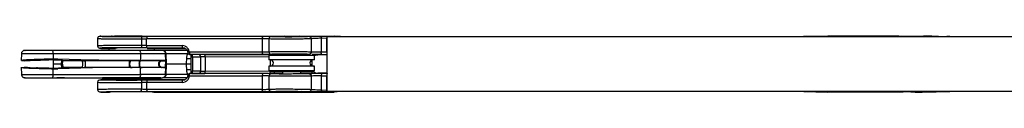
# Model space of a CAD drawing. Header units: millimetres. Extents: x 1012 to 2213, y 714 to 2692.
# Tile 2 of 8: x 1619 to 1835, y 823 to 835. Entities that reach past the tile are written whole.
import ezdxf

# ---------------------------------------------------------------- set-up
doc = ezdxf.new("R2010")
doc.units = ezdxf.units.MM
doc.header["$LTSCALE"] = 20

msp = doc.modelspace()

# ---------------------------------------------------------------- linework, layer by layer
at = {"color": 7, "linetype": 'Continuous', "lineweight": 25}
for p, q in [((1636.32, 834.88), (1636.32, 833.17)), ((1637.06, 835.37), (1639.52, 835.37)), ((1640.05, 835.4), (1640.05, 835.32)), ((1640.05, 835.4), (1646.14, 835.4)), ((1646.02, 834.77), (1646.02, 833.28)), ((1647.12, 833.27), (1647.12, 834.78)), ((1672.49, 834.78), (1647.12, 834.78)), ((1672.62, 835.28), (1647.25, 835.28)), ((1647.58, 835.35), (1647.58, 835.4)), ((1648.12, 835.37), (1677.36, 835.37)), ((1672.49, 834.78), (1672.49, 831.82)), ((1673.97, 834.75), (1673.97, 831.85)), ((1677.36, 835.37), (1677.13, 835.24)), ((1677.36, 835.37), (1680.58, 835.37)), ((1680.78, 835.26), (1680.58, 835.37)), ((1680.58, 835.37), (1688.25, 835.37)), ((1683.23, 834.78), (1683.23, 831.85)), ((1685.45, 834.91), (1686.64, 834.97)), ((1685.45, 834.91), (1685.45, 831.82)), ((1686.72, 835.27), (1685.54, 835.28)), ((1686.64, 831.82), (1686.64, 834.97)), ((2058.52, 835.22), (1686.65, 835.22)), ((1686.65, 835.22), (1686.65, 823.22)), ((1688.25, 835.37), (1686.72, 835.27)), ((1688.25, 835.37), (1688.25, 835.22)), ((1689.68, 835.27), (1688.25, 835.37)), ((1796.63, 835.37), (1791.37, 835.27)), ((1801.99, 835.27), (1796.63, 835.37)), ((1812.2, 835.37), (1796.63, 835.37)), ((1796.63, 835.37), (1796.63, 835.22)), ((1817.48, 835.28), (1817.13, 835.28)), ((1817.98, 835.27), (1817.48, 835.28)), ((1817.63, 835.3), (1817.63, 835.37)), ((1817.98, 835.27), (1818.29, 835.27)), ((1820.79, 835.27), (1822.75, 835.27)), ((1823.41, 835.27), (1822.75, 835.27)), ((1645.61, 832.22), (1626.42, 832.22)), ((1637.06, 832.67), (1640.26, 832.67)), ((1640.67, 832.69), (1638.8, 832.62)), ((1638.8, 832.62), (1638.82, 832.22)), ((1647.12, 833.27), (1654.95, 833.27)), ((1647.25, 832.77), (1655.08, 832.77)), ((1647.25, 832.67), (1655.51, 832.67)), ((1648.83, 832.62), (1647.37, 832.67)), ((1648.82, 832.22), (1648.83, 832.62)), ((1655.98, 832.22), (1650.71, 832.22)), ((1655.48, 832.69), (1655.08, 832.77)), ((1619.64, 831.49), (1619.62, 830.01)), ((1626.62, 831.49), (1619.64, 831.49)), ((1621.55, 829.97), (1622.96, 830.06)), ((1622.96, 830.06), (1626.21, 830.29)), ((1622.96, 830.06), (1623.2, 830.08)), ((1625.64, 830.14), (1627.64, 830.28)), ((1626.63, 830.29), (1626.21, 830.29)), ((1626.61, 830.12), (1626.59, 829.22)), ((1626.62, 831.49), (1626.63, 830.29)), ((1645.81, 831.49), (1626.62, 831.49)), ((1626.68, 829.22), (1626.7, 830.12)), ((1635.19, 830.07), (1627.64, 830.28)), ((1628.4, 830.02), (1628.39, 829.22)), ((1632.87, 829.96), (1628.73, 829.96)), ((1632.87, 829.96), (1633.55, 829.96)), ((1635.19, 830.07), (1633.55, 829.96)), ((1643.45, 829.95), (1643.61, 829.95)), ((1643.96, 829.97), (1643.61, 829.95)), ((1645.63, 829.95), (1643.61, 829.95)), ((1645.81, 829.97), (1643.96, 829.97)), ((1645.63, 829.95), (1645.8, 829.95)), ((1646.14, 829.97), (1645.8, 829.95)), ((1645.81, 831.49), (1645.81, 829.97)), ((1651.28, 831.49), (1645.81, 831.49)), ((1650.39, 829.96), (1649.78, 829.95)), ((1650.39, 829.96), (1650.15, 829.9)), ((1650.85, 829.99), (1650.39, 829.96)), ((1650.39, 829.96), (1650.44, 829.96)), ((1650.44, 829.96), (1650.56, 829.96)), ((1651.3, 829.95), (1651.28, 831.49)), ((1651.45, 829.22), (1651.41, 831.49)), ((1656.17, 831.49), (1651.41, 831.49)), ((1655.89, 829.22), (1655.94, 830.65)), ((1656.8, 830.4), (1655.93, 830.4)), ((1656.25, 831.49), (1656.16, 831.49)), ((1672.49, 831.82), (1656.49, 831.82)), ((1656.58, 831.32), (1657.04, 831.29)), ((1656.58, 831.32), (1656.62, 831.32)), ((1656.62, 831.32), (1657.07, 831.29)), ((1672.62, 831.32), (1656.62, 831.32)), ((1656.8, 830.79), (1656.8, 827.66)), ((1657.04, 831.29), (1657.07, 831.29)), ((1658.84, 831.29), (1657.07, 831.29)), ((1657.17, 830.79), (1658.96, 830.79)), ((1657.17, 830.79), (1657.17, 827.66)), ((1659.92, 831.28), (1658.84, 831.29)), ((1659.95, 830.78), (1658.96, 830.79)), ((1658.96, 830.79), (1658.96, 827.66)), ((1674.08, 831.23), (1659.92, 831.28)), ((1659.95, 830.78), (1659.95, 827.66)), ((1673.97, 830.74), (1659.95, 830.78)), ((1674.24, 831.4), (1673.97, 831.12)), ((1673.97, 831.12), (1673.97, 830.17)), ((1683.97, 831.12), (1673.97, 831.12)), ((1683.97, 830.17), (1673.97, 830.17)), ((1674.22, 830.17), (1674.22, 828.77)), ((1674.27, 831.42), (1681.47, 831.42)), ((1683.42, 828.82), (1683.42, 830.03)), ((1684.09, 831.33), (1683.47, 831.34)), ((1683.97, 831.12), (1683.79, 831.31)), ((1683.87, 831.22), (1684.7, 831.22)), ((1683.97, 830.17), (1683.97, 831.12)), ((1686.65, 831.22), (1684.7, 831.22)), ((1686.64, 831.82), (1685.45, 831.82)), ((1685.58, 831.32), (1686.65, 831.32)), ((1619.62, 828.51), (1619.64, 826.96)), ((1619.74, 828.47), (1620.24, 828.5)), ((1621.55, 828.48), (1622.96, 828.39)), ((1626.21, 828.16), (1622.96, 828.39)), ((1623.2, 828.37), (1622.96, 828.39)), ((1625.64, 828.31), (1627.64, 828.17)), ((1626.21, 828.16), (1626.63, 828.16)), ((1626.59, 829.22), (1626.61, 828.33)), ((1626.68, 829.22), (1626.59, 829.22)), ((1626.62, 826.96), (1626.63, 828.16)), ((1626.63, 828.16), (1627.64, 828.17)), ((1628.39, 829.22), (1626.68, 829.22)), ((1626.7, 828.33), (1626.68, 829.22)), ((1635.19, 828.37), (1627.64, 828.17)), ((1628.39, 829.22), (1628.66, 829.22)), ((1628.39, 829.22), (1628.4, 828.42)), ((1632.87, 828.49), (1628.73, 828.49)), ((1632.87, 828.49), (1633.55, 828.49)), ((1633.55, 828.49), (1635.19, 828.37)), ((1643.96, 828.47), (1635.19, 828.37)), ((1643.61, 828.5), (1643.45, 828.5)), ((1643.61, 828.5), (1643.96, 828.47)), ((1645.63, 828.5), (1643.61, 828.5)), ((1645.81, 828.47), (1643.96, 828.47)), ((1645.8, 828.5), (1645.63, 828.5)), ((1645.8, 828.5), (1646.14, 828.47)), ((1645.81, 826.96), (1645.81, 828.47)), ((1646.14, 828.47), (1645.81, 828.47)), ((1650.85, 828.45), (1650.39, 828.49)), ((1650.39, 828.49), (1650.56, 828.49)), ((1650.85, 828.45), (1651.3, 828.5)), ((1651.27, 829.22), (1651.45, 829.22)), ((1651.28, 826.96), (1651.3, 828.5)), ((1651.41, 826.96), (1651.45, 829.22)), ((1655.89, 829.22), (1651.45, 829.22)), ((1655.94, 827.79), (1655.89, 829.22)), ((1656.8, 829.22), (1655.89, 829.22)), ((1655.93, 828.05), (1656.8, 828.05)), ((1658.96, 827.66), (1657.17, 827.66)), ((1658.96, 827.66), (1659.95, 827.66)), ((1659.95, 827.66), (1674.08, 827.71)), ((1673.97, 828.77), (1673.97, 827.82)), ((1683.97, 828.77), (1673.97, 828.77)), ((1673.97, 827.82), (1674.27, 827.52)), ((1673.97, 827.82), (1683.97, 827.82)), ((1683.67, 827.52), (1683.97, 827.82)), ((1683.97, 827.82), (1683.97, 828.77)), ((1619.64, 826.96), (1626.62, 826.96)), ((1626.42, 826.22), (1645.61, 826.22)), ((1626.62, 826.96), (1645.81, 826.96)), ((1629.09, 826.22), (1627.4, 826.22)), ((1640.32, 825.77), (1637.06, 825.77)), ((1637.42, 826.22), (1637.41, 825.97)), ((1637.41, 825.97), (1640.21, 825.87)), ((1645.26, 825.97), (1637.41, 825.97)), ((1645.26, 826.22), (1637.42, 826.22)), ((1644.63, 825.87), (1640.21, 825.87)), ((1640.32, 825.87), (1640.32, 825.75)), ((1647.43, 825.87), (1644.63, 825.87)), ((1650.22, 826.22), (1645.26, 826.22)), ((1650.23, 825.97), (1645.26, 825.97)), ((1651.28, 826.96), (1645.81, 826.96)), ((1655.51, 825.77), (1647.25, 825.77)), ((1655.08, 825.68), (1647.25, 825.68)), ((1647.32, 825.77), (1647.32, 825.87)), ((1647.43, 825.87), (1650.23, 825.97)), ((1650.23, 825.97), (1650.22, 826.22)), ((1655.98, 826.22), (1650.71, 826.22)), ((1651.21, 826.96), (1651.21, 826.96)), ((1656.17, 826.96), (1651.41, 826.96)), ((1655.08, 825.68), (1655.48, 825.76)), ((1656.18, 826.95), (1656.25, 826.95)), ((1656.49, 826.63), (1672.49, 826.63)), ((1657.04, 827.16), (1656.58, 827.13)), ((1656.62, 827.13), (1656.58, 827.13)), ((1657.07, 827.16), (1656.62, 827.13)), ((1672.62, 827.13), (1656.62, 827.13)), ((1657.07, 827.16), (1658.84, 827.16)), ((1658.84, 827.16), (1659.92, 827.16)), ((1659.92, 827.16), (1674.2, 827.21)), ((1672.49, 826.63), (1672.49, 823.67)), ((1673.97, 826.6), (1673.97, 823.7)), ((1674.2, 827.21), (1675.09, 827.22)), ((1683.67, 827.52), (1674.27, 827.52)), ((1675.09, 827.22), (1676.97, 827.22)), ((1676.97, 827.52), (1676.97, 827.11)), ((1680.97, 827.13), (1680.97, 827.52)), ((1680.97, 827.22), (1683.53, 827.22)), ((1683.23, 826.6), (1683.23, 823.67)), ((1683.42, 827.22), (1684.7, 827.22)), ((1686.65, 827.22), (1684.7, 827.22)), ((1685.45, 826.63), (1685.45, 823.54)), ((1685.45, 826.63), (1686.64, 826.63)), ((1686.65, 827.13), (1685.58, 827.13)), ((1686.64, 823.47), (1686.64, 826.63)), ((1636.32, 825.28), (1636.32, 823.57)), ((1646.02, 825.17), (1646.02, 823.68)), ((1654.95, 825.18), (1647.12, 825.18)), ((1647.12, 825.18), (1647.12, 823.67)), ((1672.49, 823.67), (1647.12, 823.67)), ((1685.45, 823.54), (1686.64, 823.47)), ((1637.06, 823.07), (1638.94, 823.07)), ((1647.07, 823.12), (1639.1, 823.12)), ((1647.25, 823.17), (1672.62, 823.17)), ((1648.69, 823.07), (1688.25, 823.07)), ((1685.54, 823.17), (1686.72, 823.17)), ((2058.53, 823.22), (1686.65, 823.22)), ((1686.72, 823.17), (1688.25, 823.07)), ((1688.25, 823.22), (1688.25, 823.07)), ((1689.68, 823.17), (1688.25, 823.07)), ((1791.37, 823.17), (1796.63, 823.07)), ((1796.63, 823.22), (1796.63, 823.07)), ((1801.99, 823.17), (1796.63, 823.07)), ((1811.97, 823.07), (1796.63, 823.07)), ((1818.71, 823.12), (1814.94, 823.12)), ((1816.49, 823.07), (1815.76, 823.07)), ((1817.13, 823.17), (1817.48, 823.17)), ((1817.48, 823.17), (1817.98, 823.18)), ((1820.79, 823.17), (1822.75, 823.17)), ((1822.75, 823.17), (1823.41, 823.17))]:
    msp.add_line(p, q, dxfattribs=at)
at = {"color": 7, "linetype": 'Continuous', "lineweight": 25, "flags": 128}
msp.add_lwpolyline([(1685.54, 835.28), (1685.52, 835.27), (1685.5, 835.25), (1685.48, 835.21), (1685.47, 835.16), (1685.46, 835.11), (1685.45, 835.05), (1685.45, 834.98), (1685.45, 834.91)], dxfattribs=at)
at = {"color": 7, "linetype": 'Continuous', "lineweight": 25}
for centre, radius, start, end in [((1647.72, 834.89), 0.609, 140.6858, 190.774), ((1673.09, 834.89), 0.609, 140.6858, 190.774), ((1674.47, 834.75), 0.5, 90.3126, 179.9742), ((1625.78, 831.66), 0.855, 348.6462, 41.7151), ((1644.97, 831.66), 0.855, 348.6462, 41.7151), ((1650.69, 831.5), 0.723, 358.8666, 87.8036), ((1656, 831.57), 0.653, 65.369, 89.9248), ((1644.69, 829.22), 1.3, 146.1264, 213.8736), ((1657.09, 831.71), 0.609, 169.2264, 219.3148), ((1658.36, 830.9), 0.609, 349.226, 39.3142), ((1657.8, 830.91), 2.15, 356.5571, 9.9281), ((1674.27, 829.47), 0.7, 270, 90), ((1683.67, 829.47), 0.7, 90, 270), ((1658.36, 827.55), 0.609, 320.6858, 10.774), ((1657.8, 827.53), 2.15, 350.0719, 3.4429), ((1625.78, 826.79), 0.855, 318.2849, 11.3538), ((1644.97, 826.79), 0.855, 318.2849, 11.3538), ((1674.83, 827.49), 0.37, 312.682, 5.6911), ((1645.46, 823.57), 0.565, 315.8929, 10.9022), ((1647.72, 823.56), 0.609, 169.226, 219.3142), ((1682.78, 823.65), 0.446, 275.8199, 3.0293)]:
    msp.add_arc(centre, radius, start, end, dxfattribs=at)
for centre, major_axis, ratio, start_param, end_param in [((1643.84, 835.38), (4.45, 0.02), 0.016862, 2.897135, 6.003816), ((1643.8, 835.38), (4.45, -0.02), 0.016862, 3.420962, 3.71281), ((1678.98, 835.27), (2.2, 0.01), 0.016862, 2.512813, 6.948941), ((1813.79, 835.38), (4.45, -0.07), 0.006536, 4.346031, 6.815112), ((1625.15, 830.11), (5.53, 0.1), 0.030369, 1.378332, 3.621071), ((1625.75, 829.99), (2.99, -0.04), 0.048141, 0.048407, 1.607315), ((1643.82, 829.7), (7.49, 0.07), 0.034697, 1.25436, 1.300561), ((1684.71, 830.02), (1.29, -0.07), 0.927278, 1.626206, 2.231579), ((1686.77, 831.82), (0, 0.5), 0.268935, 1.570796, 2.068807), ((1625.75, 828.45), (2.99, 0.04), 0.048141, 4.67587, 6.234778), ((1684.71, 828.42), (1.29, 0.07), 0.927278, 3.831087, 4.656979), ((1643.82, 825.77), (3.55, 0.02), 0.01686, 2.973483, 6.02131), ((1643.84, 823.07), (5.05, -0.02), 0.016862, 0.27937, 3.38605), ((1643.79, 823.07), (5.05, 0.02), 0.016862, 2.264609, 2.862223), ((1813.78, 823.07), (5.05, 0.08), 0.006536, 0.006328, 1.937154), ((1813.95, 823.07), (5.05, -0.08), 0.006536, 1.204439, 1.587087), ((1813.78, 823.07), (5.05, 0.08), 0.006536, 5.113659, 5.711273)]:
    msp.add_ellipse(centre, major_axis=major_axis, ratio=ratio, start_param=start_param, end_param=end_param, dxfattribs=at)
msp.add_ellipse((1678.98, 823.18), major_axis=(2.19, -0.01), ratio=0.016862, dxfattribs=at)
for points, knots in [([(1636.39, 834.84), (1636.36, 834.84), (1636.25, 834.83), (1636.69, 834.81), (1637.51, 834.78), (1638.67, 834.76), (1640.17, 834.75), (1642.04, 834.75), (1644.06, 834.76), (1645.37, 834.77), (1646.02, 834.77)], [0, 0, 0, 0, 0.039858, 0.192501, 0.323498, 0.432793, 0.574071, 0.715694, 0.857673, 1, 1, 1, 1]), ([(1637.05, 835.37), (1636.84, 835.33), (1636.43, 835.24), (1636.35, 834.97), (1636.32, 834.84)], [0, 0, 0, 0, 0.493305, 1, 1, 1, 1]), ([(1637.06, 835.37), (1636.94, 835.36), (1636.71, 835.34), (1636.99, 835.31), (1637.72, 835.29), (1638.89, 835.27), (1640.41, 835.25), (1642.16, 835.25), (1644.04, 835.26), (1645.26, 835.27), (1645.87, 835.27)], [0, 0, 0, 0, 0.125001, 0.250001, 0.375001, 0.500001, 0.625001, 0.75, 0.875, 1, 1, 1, 1]), ([(1645.87, 835.27), (1646.1, 835.27), (1646.56, 835.28), (1647.02, 835.28), (1647.25, 835.28)], [0, 0, 0, 0, 0.499999, 1, 1, 1, 1]), ([(1645.87, 835.27), (1645.89, 835.26), (1645.92, 835.25), (1645.95, 835.19), (1645.97, 835.12), (1645.99, 835.04), (1646.01, 834.93), (1646.02, 834.83), (1646.02, 834.77)], [0, 0, 0, 0, 0.23966, 0.368491, 0.5, 0.631509, 0.76034, 1, 1, 1, 1]), ([(1646.02, 834.77), (1646.21, 834.77), (1646.57, 834.78), (1646.94, 834.78), (1647.12, 834.78)], [0, 0, 0, 0, 0.50671, 1, 1, 1, 1]), ([(1673.97, 834.75), (1673.94, 834.75), (1673.88, 834.76), (1673.51, 834.77), (1673.04, 834.78), (1672.67, 834.78), (1672.49, 834.78)], [0, 0, 0, 0, 0.280012, 0.54004, 0.780047, 1, 1, 1, 1]), ([(1673.31, 835.27), (1673.3, 835.27), (1673.1, 835.28), (1672.85, 835.28), (1672.62, 835.28)], [0, 0, 0, 0, 0.0891687, 1, 1, 1, 1]), ([(1674.47, 835.25), (1674.43, 835.25), (1674.35, 835.26), (1673.91, 835.27), (1673.5, 835.27), (1673.31, 835.27)], [0, 0, 0, 0, 0.368711, 0.711559, 1, 1, 1, 1]), ([(1683.23, 834.78), (1682.96, 834.76), (1682.4, 834.74), (1681.11, 834.71), (1679.52, 834.69), (1677.84, 834.69), (1676.32, 834.69), (1675.12, 834.7), (1674.21, 834.72), (1674.06, 834.74), (1673.97, 834.75)], [0, 0, 0, 0, 0.105294, 0.22424, 0.356812, 0.488654, 0.614331, 0.736546, 0.858322, 1, 1, 1, 1]), ([(1682.83, 835.25), (1682.53, 835.24), (1681.94, 835.22), (1680.67, 835.21), (1679.25, 835.19), (1677.8, 835.19), (1676.47, 835.19), (1675.4, 835.2), (1674.65, 835.22), (1674.53, 835.24), (1674.47, 835.25)], [0, 0, 0, 0, 0.125205, 0.250235, 0.375205, 0.500164, 0.625122, 0.750081, 0.87504, 1, 1, 1, 1]), ([(1684.16, 835.27), (1683.9, 835.27), (1683.37, 835.26), (1683.01, 835.25), (1682.83, 835.25)], [0, 0, 0, 0, 0.478359, 1, 1, 1, 1]), ([(1682.83, 835.25), (1682.88, 835.24), (1682.95, 835.23), (1683.04, 835.17), (1683.11, 835.11), (1683.16, 835.04), (1683.21, 834.93), (1683.22, 834.84), (1683.23, 834.78)], [0, 0, 0, 0, 0.239519, 0.3684, 0.5, 0.6316, 0.760481, 1, 1, 1, 1]), ([(1685.45, 834.91), (1685.31, 834.9), (1684.99, 834.88), (1684.42, 834.85), (1683.9, 834.83), (1683.48, 834.8), (1683.32, 834.79), (1683.23, 834.78)], [0, 0, 0, 0, 0.162382, 0.383068, 0.661748, 0.823573, 1, 1, 1, 1]), ([(1685.54, 835.28), (1685.33, 835.28), (1684.86, 835.28), (1684.4, 835.27), (1684.16, 835.27)], [0, 0, 0, 0, 0.473807, 1, 1, 1, 1]), ([(1686.65, 835.15), (1686.65, 835.14), (1686.64, 835.11), (1686.64, 835.05), (1686.64, 834.99), (1686.64, 834.97)], [0, 0, 0, 0, 0.145582, 0.674416, 1, 1, 1, 1]), ([(1686.72, 835.27), (1686.71, 835.27), (1686.69, 835.27), (1686.68, 835.24), (1686.67, 835.22)], [0, 0, 0, 0, 0.613074, 1, 1, 1, 1]), ([(1689.68, 835.27), (1689.69, 835.27), (1689.7, 835.27), (1689.71, 835.24), (1689.72, 835.22)], [0, 0, 0, 0, 0.619634, 1, 1, 1, 1]), ([(1791.37, 835.27), (1791.33, 835.27), (1791.28, 835.27), (1791.24, 835.24), (1791.22, 835.22)], [0, 0, 0, 0, 0.613074, 1, 1, 1, 1]), ([(1817.13, 835.28), (1816.11, 835.28), (1814.02, 835.28), (1810.9, 835.28), (1807.83, 835.28), (1804.84, 835.28), (1802.96, 835.27), (1801.99, 835.27)], [0, 0, 0, 0, 0.200003, 0.408014, 0.611988, 0.800015, 1, 1, 1, 1]), ([(1801.99, 835.27), (1802.02, 835.27), (1802.08, 835.27), (1802.12, 835.24), (1802.13, 835.22)], [0, 0, 0, 0, 0.619634, 1, 1, 1, 1]), ([(1817.32, 835.22), (1817.32, 835.23), (1817.26, 835.27), (1817.19, 835.27), (1817.13, 835.28)], [0, 0, 0, 0, 0.149865, 1, 1, 1, 1]), ([(1820.89, 835.26), (1820.81, 835.27), (1820.65, 835.28), (1819.73, 835.31), (1818.66, 835.33), (1817.83, 835.35), (1817.63, 835.35)], [0, 0, 0, 0, 0.262751, 0.574785, 0.898516, 1, 1, 1, 1]), ([(1820.73, 835.25), (1820.75, 835.25), (1820.96, 835.26), (1820.87, 835.27), (1820.44, 835.29), (1819.48, 835.31), (1818.5, 835.33), (1817.79, 835.35), (1817.63, 835.35)], [0, 0, 0, 0, 0.031737, 0.257252, 0.482768, 0.708284, 0.933801, 1, 1, 1, 1]), ([(1818.64, 835.26), (1818.88, 835.26), (1819.58, 835.25), (1820.34, 835.25), (1820.61, 835.25), (1820.73, 835.25)], [0, 0, 0, 0, 0.214641, 0.637043, 1, 1, 1, 1]), ([(1822.75, 835.27), (1822.73, 835.27), (1822.71, 835.27), (1822.69, 835.2), (1822.69, 835.2)], [0, 0, 0, 0, 0.998128, 1, 1, 1, 1]), ([(1823.41, 835.27), (1823.46, 835.27), (1823.53, 835.27), (1823.58, 835.23), (1823.6, 835.22)], [0, 0, 0, 0, 0.720175, 1, 1, 1, 1]), ([(1620.39, 832.22), (1620.34, 832.22), (1620.21, 832.21), (1620.03, 832.14), (1619.86, 832.02), (1619.73, 831.85), (1619.66, 831.67), (1619.65, 831.55), (1619.65, 831.5)], [0, 0, 0, 0, 0.145946, 0.322172, 0.505344, 0.688516, 0.864742, 1, 1, 1, 1]), ([(1626.42, 832.22), (1625.97, 832.22), (1625.07, 832.22), (1623.69, 832.22), (1622.44, 832.22), (1621.41, 832.22), (1620.72, 832.22), (1620.38, 832.22), (1620.43, 832.22), (1620.44, 832.22)], [0, 0, 0, 0, 0.156949, 0.313898, 0.470847, 0.627796, 0.784745, 0.941694, 1, 1, 1, 1]), ([(1646.02, 833.28), (1645.36, 833.28), (1644.05, 833.29), (1642.04, 833.3), (1640.18, 833.29), (1638.56, 833.28), (1637.37, 833.26), (1636.62, 833.24), (1636.25, 833.22), (1636.36, 833.21), (1636.38, 833.2)], [0, 0, 0, 0, 0.1432379, 0.2861656, 0.4237158, 0.5649881, 0.7106468, 0.8235085, 0.9642597, 1, 1, 1, 1]), ([(1636.32, 833.21), (1636.35, 833.08), (1636.43, 832.81), (1636.84, 832.72), (1637.05, 832.67)], [0, 0, 0, 0, 0.506693, 1, 1, 1, 1]), ([(1645.87, 832.78), (1645.26, 832.78), (1644.04, 832.79), (1642.16, 832.8), (1640.41, 832.79), (1638.89, 832.78), (1637.72, 832.76), (1636.99, 832.74), (1636.71, 832.71), (1636.94, 832.68), (1637.06, 832.67)], [0, 0, 0, 0, 0.125019, 0.250012, 0.375005, 0.500005, 0.62501, 0.750011, 0.875005, 1, 1, 1, 1]), ([(1650.43, 832.22), (1650.43, 832.22), (1650.45, 832.22), (1649.51, 832.22), (1647.86, 832.22), (1646.36, 832.22), (1645.61, 832.22)], [0, 0, 0, 0, 0.175369, 0.450246, 0.725123, 1, 1, 1, 1]), ([(1646.02, 833.28), (1646.02, 833.22), (1646.01, 833.12), (1645.99, 833), (1645.97, 832.92), (1645.95, 832.86), (1645.92, 832.8), (1645.89, 832.79), (1645.87, 832.78)], [0, 0, 0, 0, 0.239659, 0.36849, 0.499999, 0.631508, 0.76034, 1, 1, 1, 1]), ([(1647.25, 832.77), (1647.02, 832.77), (1646.56, 832.77), (1646.1, 832.78), (1645.87, 832.78)], [0, 0, 0, 0, 0.5, 1, 1, 1, 1]), ([(1647.12, 833.27), (1646.94, 833.27), (1646.57, 833.27), (1646.21, 833.28), (1646.02, 833.28)], [0, 0, 0, 0, 0.493353, 1, 1, 1, 1]), ([(1651.27, 831.5), (1651.27, 831.55), (1651.26, 831.67), (1651.19, 831.85), (1651.06, 832.02), (1650.89, 832.14), (1650.71, 832.21), (1650.58, 832.22), (1650.53, 832.22)], [0, 0, 0, 0, 0.133161, 0.309814, 0.49343, 0.677047, 0.8537, 1, 1, 1, 1]), ([(1656.49, 831.82), (1656.46, 832), (1656.39, 832.37), (1656.05, 832.84), (1655.56, 833.2), (1655.16, 833.25), (1654.95, 833.27)], [0, 0, 0, 0, 0.231622, 0.475522, 0.731642, 1, 1, 1, 1]), ([(1655.49, 832.68), (1655.57, 832.64), (1655.74, 832.55), (1655.93, 832.33), (1656.08, 832.07), (1656.12, 831.87), (1656.14, 831.77)], [0, 0, 0, 0, 0.2454509, 0.4929277, 0.743945, 1, 1, 1, 1]), ([(1621.55, 829.97), (1621.5, 829.96), (1621.39, 829.96), (1621.16, 829.95), (1620.91, 829.94), (1620.66, 829.94), (1620.43, 829.94), (1620.3, 829.94), (1620.25, 829.94), (1620.24, 829.94)], [0, 0, 0, 0, 0.16018, 0.32037, 0.480307, 0.639897, 0.799286, 0.958709, 1, 1, 1, 1]), ([(1623.2, 830.08), (1623.4, 830.09), (1623.79, 830.11), (1624.67, 830.14), (1625.32, 830.14), (1625.64, 830.14)], [0, 0, 0, 0, 0.32761, 0.670504, 1, 1, 1, 1]), ([(1627.64, 830.28), (1627.49, 830.28), (1627.15, 830.29), (1626.81, 830.29), (1626.63, 830.29)], [0, 0, 0, 0, 0.449909, 1, 1, 1, 1]), ([(1628.66, 829.22), (1628.67, 829.3), (1628.67, 829.46), (1628.7, 829.66), (1628.72, 829.83), (1628.74, 829.93), (1628.74, 829.95), (1628.73, 829.96)], [0, 0, 0, 0, 0.200079, 0.399626, 0.612773, 0.845956, 1, 1, 1, 1]), ([(1643.45, 829.95), (1641.81, 829.95), (1638.52, 829.95), (1635.22, 829.96), (1633.55, 829.96)], [0, 0, 0, 0, 0.495707, 1, 1, 1, 1]), ([(1633.55, 828.49), (1633.57, 828.5), (1633.61, 828.53), (1633.65, 828.63), (1633.68, 828.76), (1633.71, 828.96), (1633.72, 829.22), (1633.71, 829.49), (1633.68, 829.69), (1633.65, 829.82), (1633.61, 829.92), (1633.57, 829.94), (1633.55, 829.96)], [0, 0, 0, 0, 0.125092, 0.19091, 0.257089, 0.384796, 0.500467, 0.615001, 0.742036, 0.808153, 0.874112, 1, 1, 1, 1]), ([(1643.96, 829.97), (1643.14, 829.98), (1641.48, 829.98), (1638.55, 830), (1636.46, 830.05), (1635.19, 830.07)], [0, 0, 0, 0, 0.283271, 0.566542, 1, 1, 1, 1]), ([(1643.45, 829.95), (1643.42, 829.94), (1643.38, 829.92), (1643.34, 829.82), (1643.3, 829.69), (1643.27, 829.49), (1643.25, 829.22), (1643.27, 828.96), (1643.3, 828.76), (1643.34, 828.63), (1643.38, 828.53), (1643.42, 828.51), (1643.45, 828.5)], [0, 0, 0, 0, 0.125187, 0.191059, 0.257257, 0.384796, 0.499997, 0.615206, 0.742749, 0.808947, 0.874818, 1, 1, 1, 1]), ([(1645.8, 828.5), (1645.77, 828.51), (1645.73, 828.53), (1645.68, 828.63), (1645.64, 828.76), (1645.6, 828.96), (1645.59, 829.22), (1645.6, 829.49), (1645.64, 829.69), (1645.68, 829.82), (1645.73, 829.92), (1645.77, 829.94), (1645.8, 829.95)], [0, 0, 0, 0, 0.125186, 0.191058, 0.257257, 0.384798, 0.5, 0.615202, 0.742743, 0.808942, 0.874814, 1, 1, 1, 1]), ([(1649.78, 829.95), (1649.46, 829.95), (1648.82, 829.95), (1647.43, 829.95), (1646.34, 829.95), (1645.8, 829.95)], [0, 0, 0, 0, 0.336054, 0.668987, 1, 1, 1, 1]), ([(1650.85, 829.99), (1650.6, 829.99), (1649.99, 829.98), (1648.38, 829.97), (1646.88, 829.97), (1646.14, 829.97)], [0, 0, 0, 0, 0.274651, 0.646983, 1, 1, 1, 1]), ([(1650.15, 829.9), (1650.14, 829.9), (1650.04, 829.87), (1649.89, 829.73), (1649.74, 829.49), (1649.7, 829.22), (1649.74, 828.96), (1649.89, 828.71), (1650.11, 828.53), (1650.3, 828.5), (1650.39, 828.49)], [0, 0, 0, 0, 0.01695, 0.164979, 0.307882, 0.436695, 0.567269, 0.711226, 0.859141, 1, 1, 1, 1]), ([(1650.56, 829.96), (1650.47, 829.94), (1650.33, 829.92), (1650.16, 829.82), (1650.02, 829.69), (1649.89, 829.49), (1649.85, 829.22), (1649.89, 828.96), (1650.02, 828.75), (1650.16, 828.63), (1650.33, 828.53), (1650.47, 828.51), (1650.56, 828.49)], [0, 0, 0, 0, 0.125308, 0.191201, 0.257392, 0.384851, 0.499924, 0.615188, 0.742757, 0.808957, 0.874826, 1, 1, 1, 1]), ([(1650.56, 829.96), (1650.58, 829.95), (1650.63, 829.95), (1650.79, 829.95), (1651.02, 829.95), (1651.21, 829.95), (1651.3, 829.95)], [0, 0, 0, 0, 0.247716, 0.498993, 0.750296, 1, 1, 1, 1]), ([(1651.3, 829.95), (1651.29, 829.96), (1651.26, 829.98), (1651.07, 830), (1650.92, 829.99), (1650.85, 829.99)], [0, 0, 0, 0, 0.4914469, 0.7446273, 1, 1, 1, 1]), ([(1651.21, 831.49), (1651.2, 831.49), (1651.17, 831.49), (1651.33, 831.49), (1651.41, 831.49)], [0, 0, 0, 0, 0.5, 1, 1, 1, 1]), ([(1651.3, 829.95), (1651.3, 829.94), (1651.3, 829.92), (1651.29, 829.83), (1651.28, 829.71), (1651.27, 829.51), (1651.27, 829.32), (1651.27, 829.22)], [0, 0, 0, 0, 0.241245, 0.377911, 0.51313, 0.748212, 1, 1, 1, 1]), ([(1655.94, 830.65), (1655.94, 830.74), (1655.96, 830.91), (1656.01, 831.13), (1656.08, 831.34), (1656.14, 831.44), (1656.17, 831.49)], [0, 0, 0, 0, 0.227874, 0.468605, 0.724229, 1, 1, 1, 1]), ([(1656.14, 831.78), (1656.14, 831.78), (1656.11, 831.78), (1656.12, 831.77), (1656.13, 831.77)], [0, 0, 0, 0, 0.2209842, 1, 1, 1, 1]), ([(1656.13, 831.78), (1656.13, 831.75), (1656.13, 831.67), (1656.2, 831.53), (1656.33, 831.4), (1656.49, 831.33), (1656.59, 831.32), (1656.64, 831.32), (1656.65, 831.32)], [0, 0, 0, 0, 0.0868319, 0.3316513, 0.5874145, 0.8079659, 0.9723526, 1, 1, 1, 1]), ([(1656.49, 831.82), (1656.43, 831.82), (1656.32, 831.8), (1656.19, 831.79), (1656.16, 831.78), (1656.14, 831.78)], [0, 0, 0, 0, 0.348636, 0.723874, 1, 1, 1, 1]), ([(1657.13, 831.21), (1657.07, 831.21), (1656.98, 831.22), (1656.87, 831.28), (1656.81, 831.33), (1656.77, 831.37), (1656.76, 831.4), (1656.76, 831.4)], [0, 0, 0, 0, 0.377553, 0.580433, 0.787505, 0.994579, 1, 1, 1, 1]), ([(1656.78, 831.31), (1656.78, 831.3), (1656.79, 831.26), (1656.8, 831.15), (1656.82, 830.98), (1656.82, 830.85), (1656.82, 830.78)], [0, 0, 0, 0, 0.036013, 0.352962, 0.674357, 1, 1, 1, 1]), ([(1656.82, 830.79), (1656.8, 830.79), (1656.79, 830.79), (1656.82, 830.79), (1656.82, 830.79)], [0, 0, 0, 0, 0.823237, 1, 1, 1, 1]), ([(1656.82, 830.79), (1656.84, 830.79), (1656.87, 830.79), (1656.99, 830.79), (1657.11, 830.79), (1657.17, 830.79)], [0, 0, 0, 0, 0.28194, 0.64097, 1, 1, 1, 1]), ([(1657.13, 831.21), (1657.13, 831.22), (1657.12, 831.24), (1657.1, 831.27), (1657.08, 831.28), (1657.07, 831.29)], [0, 0, 0, 0, 0.178782, 0.527282, 1, 1, 1, 1]), ([(1657.17, 830.79), (1657.17, 830.82), (1657.17, 830.9), (1657.16, 831.02), (1657.15, 831.13), (1657.14, 831.18), (1657.13, 831.21)], [0, 0, 0, 0, 0.232492, 0.476624, 0.732446, 1, 1, 1, 1]), ([(1673.97, 831.85), (1673.94, 831.85), (1673.88, 831.84), (1673.55, 831.83), (1673.09, 831.82), (1672.69, 831.82), (1672.49, 831.82)], [0, 0, 0, 0, 0.268842, 0.500234, 0.754434, 1, 1, 1, 1]), ([(1673.32, 831.32), (1673.3, 831.32), (1673.1, 831.32), (1672.85, 831.32), (1672.62, 831.32)], [0, 0, 0, 0, 0.0968641, 1, 1, 1, 1]), ([(1674.24, 831.34), (1674.12, 831.33), (1673.9, 831.33), (1673.51, 831.32), (1673.32, 831.32)], [0, 0, 0, 0, 0.517168, 1, 1, 1, 1]), ([(1683.23, 831.85), (1682.86, 831.86), (1682.16, 831.88), (1680.64, 831.89), (1679.13, 831.9), (1677.68, 831.91), (1676.33, 831.9), (1675.14, 831.89), (1674.22, 831.88), (1674.06, 831.86), (1673.97, 831.85)], [0, 0, 0, 0, 0.140228, 0.270317, 0.390247, 0.5, 0.609984, 0.729991, 0.860003, 1, 1, 1, 1]), ([(1673.97, 831.85), (1673.98, 831.79), (1673.99, 831.69), (1674.05, 831.58), (1674.12, 831.5), (1674.18, 831.44), (1674.23, 831.41), (1674.25, 831.41)], [0, 0, 0, 0, 0.337588, 0.519226, 0.704691, 0.890154, 1, 1, 1, 1]), ([(1682.8, 831.35), (1682.51, 831.36), (1681.93, 831.37), (1680.66, 831.39), (1679.25, 831.4), (1677.8, 831.41), (1676.47, 831.4), (1675.4, 831.39), (1674.65, 831.38), (1674.53, 831.36), (1674.47, 831.35)], [0, 0, 0, 0, 0.125015, 0.250008, 0.375004, 0.5, 0.624997, 0.749993, 0.874986, 1, 1, 1, 1]), ([(1683.23, 831.85), (1683.22, 831.79), (1683.21, 831.69), (1683.16, 831.58), (1683.1, 831.5), (1683.03, 831.43), (1682.94, 831.37), (1682.85, 831.36), (1682.8, 831.35)], [0, 0, 0, 0, 0.239524, 0.368403, 0.499999, 0.631595, 0.760475, 1, 1, 1, 1]), ([(1685.45, 831.82), (1685.26, 831.82), (1684.88, 831.82), (1684.26, 831.83), (1683.66, 831.84), (1683.37, 831.85), (1683.23, 831.85)], [0, 0, 0, 0, 0.219591, 0.459478, 0.719627, 1, 1, 1, 1]), ([(1685.58, 831.32), (1685.35, 831.32), (1684.87, 831.32), (1684.34, 831.32), (1684.1, 831.33), (1684.09, 831.33)], [0, 0, 0, 0, 0.466301, 0.975129, 1, 1, 1, 1]), ([(1626.21, 828.16), (1625.71, 828.17), (1624.68, 828.18), (1623.2, 828.22), (1621.81, 828.26), (1620.57, 828.32), (1619.87, 828.38), (1619.6, 828.42), (1619.65, 828.43), (1619.66, 828.44)], [0, 0, 0, 0, 0.153988, 0.318241, 0.460135, 0.636545, 0.843373, 0.954625, 1, 1, 1, 1]), ([(1620.24, 828.5), (1620.28, 828.51), (1620.35, 828.51), (1620.52, 828.51), (1620.7, 828.51), (1620.89, 828.51), (1621.09, 828.5), (1621.27, 828.5), (1621.43, 828.49), (1621.51, 828.49), (1621.55, 828.48)], [0, 0, 0, 0, 0.132852, 0.265504, 0.386657, 0.507417, 0.631466, 0.755231, 0.877677, 1, 1, 1, 1]), ([(1625.64, 828.31), (1625.32, 828.31), (1624.67, 828.31), (1623.8, 828.34), (1623.4, 828.36), (1623.2, 828.37)], [0, 0, 0, 0, 0.327687, 0.668191, 1, 1, 1, 1]), ([(1628.66, 829.22), (1628.67, 829.15), (1628.67, 828.99), (1628.7, 828.79), (1628.72, 828.62), (1628.74, 828.51), (1628.74, 828.5), (1628.73, 828.49)], [0, 0, 0, 0, 0.200079, 0.399626, 0.612773, 0.845956, 1, 1, 1, 1]), ([(1643.45, 828.5), (1641.81, 828.5), (1638.52, 828.5), (1635.22, 828.49), (1633.55, 828.49)], [0, 0, 0, 0, 0.495706, 1, 1, 1, 1]), ([(1650.39, 828.49), (1650.21, 828.49), (1649.84, 828.5), (1648.79, 828.5), (1647.43, 828.5), (1646.34, 828.5), (1645.8, 828.5)], [0, 0, 0, 0, 0.237726, 0.493884, 0.74766, 1, 1, 1, 1]), ([(1650.85, 828.45), (1650.64, 828.46), (1650.19, 828.47), (1649.09, 828.47), (1647.72, 828.48), (1646.67, 828.48), (1646.14, 828.47)], [0, 0, 0, 0, 0.234442, 0.499766, 0.74878, 1, 1, 1, 1]), ([(1651.3, 828.5), (1651.21, 828.5), (1651.02, 828.5), (1650.79, 828.5), (1650.63, 828.5), (1650.58, 828.49), (1650.56, 828.49)], [0, 0, 0, 0, 0.249801, 0.501224, 0.752411, 1, 1, 1, 1]), ([(1651.3, 828.5), (1651.3, 828.51), (1651.3, 828.54), (1651.28, 828.71), (1651.27, 828.94), (1651.27, 829.13), (1651.27, 829.22)], [0, 0, 0, 0, 0.259443, 0.507583, 0.753785, 1, 1, 1, 1]), ([(1656.17, 826.96), (1656.14, 827.01), (1656.08, 827.11), (1656.01, 827.31), (1655.96, 827.54), (1655.94, 827.71), (1655.94, 827.79)], [0, 0, 0, 0, 0.274078, 0.531309, 0.770798, 1, 1, 1, 1]), ([(1656.82, 827.66), (1656.82, 827.6), (1656.82, 827.47), (1656.8, 827.3), (1656.79, 827.18), (1656.78, 827.14), (1656.78, 827.14)], [0, 0, 0, 0, 0.3263339, 0.648409, 0.9660306, 1, 1, 1, 1]), ([(1656.82, 827.66), (1656.8, 827.66), (1656.79, 827.66), (1656.82, 827.66), (1656.83, 827.66)], [0, 0, 0, 0, 0.774676, 1, 1, 1, 1]), ([(1656.83, 827.66), (1656.84, 827.66), (1656.87, 827.66), (1656.99, 827.66), (1657.11, 827.66), (1657.17, 827.66)], [0, 0, 0, 0, 0.261758, 0.630879, 1, 1, 1, 1]), ([(1657.13, 827.24), (1657.14, 827.27), (1657.15, 827.32), (1657.16, 827.43), (1657.17, 827.54), (1657.17, 827.62), (1657.17, 827.66)], [0, 0, 0, 0, 0.267579, 0.52341, 0.767534, 1, 1, 1, 1]), ([(1619.65, 826.95), (1619.65, 826.9), (1619.66, 826.78), (1619.73, 826.6), (1619.86, 826.43), (1620.03, 826.31), (1620.21, 826.24), (1620.34, 826.23), (1620.39, 826.22)], [0, 0, 0, 0, 0.1390209, 0.3144801, 0.4968551, 0.6792301, 0.8546893, 1, 1, 1, 1]), ([(1620.44, 826.22), (1620.43, 826.22), (1620.38, 826.22), (1620.72, 826.22), (1621.41, 826.22), (1622.44, 826.22), (1623.69, 826.22), (1625.07, 826.22), (1625.97, 826.22), (1626.42, 826.22)], [0, 0, 0, 0, 0.058306, 0.215255, 0.372204, 0.529153, 0.686102, 0.843051, 1, 1, 1, 1]), ([(1637.05, 825.77), (1636.84, 825.73), (1636.43, 825.64), (1636.35, 825.37), (1636.32, 825.24)], [0, 0, 0, 0, 0.493314, 1, 1, 1, 1]), ([(1645.87, 825.67), (1645.26, 825.67), (1644.04, 825.66), (1642.16, 825.65), (1640.41, 825.65), (1638.89, 825.67), (1637.72, 825.69), (1636.99, 825.71), (1636.71, 825.74), (1636.94, 825.76), (1637.06, 825.77)], [0, 0, 0, 0, 0.1250064, 0.2500003, 0.3749966, 0.5000014, 0.6250074, 0.7500065, 0.8750016, 1, 1, 1, 1]), ([(1645.61, 826.22), (1646.36, 826.22), (1647.86, 826.22), (1649.51, 826.22), (1650.45, 826.22), (1650.43, 826.22), (1650.43, 826.22)], [0, 0, 0, 0, 0.274877, 0.549754, 0.824631, 1, 1, 1, 1]), ([(1647.25, 825.68), (1647.02, 825.68), (1646.56, 825.68), (1646.1, 825.67), (1645.87, 825.67)], [0, 0, 0, 0, 0.5000003, 1, 1, 1, 1]), ([(1645.87, 825.67), (1645.89, 825.66), (1645.92, 825.65), (1645.95, 825.59), (1645.97, 825.52), (1645.99, 825.44), (1646.01, 825.33), (1646.02, 825.23), (1646.02, 825.17)], [0, 0, 0, 0, 0.23966, 0.368492, 0.500001, 0.63151, 0.760341, 1, 1, 1, 1]), ([(1650.53, 826.22), (1650.58, 826.23), (1650.71, 826.24), (1650.89, 826.31), (1651.06, 826.43), (1651.19, 826.6), (1651.26, 826.78), (1651.27, 826.9), (1651.27, 826.95)], [0, 0, 0, 0, 0.1463, 0.322953, 0.50657, 0.690186, 0.866839, 1, 1, 1, 1]), ([(1651.21, 826.96), (1651.21, 826.96), (1651.2, 826.96), (1651.32, 826.96), (1651.41, 826.96)], [0, 0, 0, 0, 0.200256, 1, 1, 1, 1]), ([(1654.95, 825.18), (1655.16, 825.2), (1655.56, 825.25), (1656.05, 825.6), (1656.39, 826.08), (1656.46, 826.45), (1656.49, 826.63)], [0, 0, 0, 0, 0.268358, 0.524478, 0.768378, 1, 1, 1, 1]), ([(1656.14, 826.68), (1656.12, 826.58), (1656.08, 826.37), (1655.93, 826.11), (1655.73, 825.89), (1655.56, 825.8), (1655.48, 825.76)], [0, 0, 0, 0, 0.25603, 0.507014, 0.754487, 1, 1, 1, 1]), ([(1656.13, 826.67), (1656.12, 826.67), (1656.11, 826.67), (1656.14, 826.67), (1656.14, 826.67)], [0, 0, 0, 0, 0.784176, 1, 1, 1, 1]), ([(1656.59, 827.12), (1656.57, 827.12), (1656.51, 827.12), (1656.4, 827.08), (1656.27, 827), (1656.17, 826.86), (1656.12, 826.74), (1656.12, 826.67), (1656.12, 826.67)], [0, 0, 0, 0, 0.0827957, 0.2642716, 0.4833672, 0.729326, 0.9900772, 1, 1, 1, 1]), ([(1656.14, 826.67), (1656.16, 826.66), (1656.19, 826.66), (1656.32, 826.64), (1656.43, 826.63), (1656.49, 826.63)], [0, 0, 0, 0, 0.278239, 0.652382, 1, 1, 1, 1]), ([(1656.85, 827.15), (1656.86, 827.15), (1656.89, 827.18), (1656.98, 827.22), (1657.07, 827.23), (1657.13, 827.24)], [0, 0, 0, 0, 0.135004, 0.437347, 1, 1, 1, 1]), ([(1657.07, 827.16), (1657.08, 827.17), (1657.1, 827.17), (1657.12, 827.21), (1657.13, 827.23), (1657.13, 827.24)], [0, 0, 0, 0, 0.513583, 0.820437, 1, 1, 1, 1]), ([(1673.97, 826.6), (1673.94, 826.6), (1673.88, 826.61), (1673.51, 826.62), (1673.04, 826.63), (1672.67, 826.63), (1672.49, 826.63)], [0, 0, 0, 0, 0.279992, 0.540013, 0.780027, 1, 1, 1, 1]), ([(1673.32, 827.12), (1673.3, 827.12), (1673.1, 827.13), (1672.85, 827.13), (1672.62, 827.13)], [0, 0, 0, 0, 0.09529, 1, 1, 1, 1]), ([(1674.47, 827.1), (1674.43, 827.1), (1674.35, 827.11), (1673.91, 827.12), (1673.5, 827.12), (1673.32, 827.12)], [0, 0, 0, 0, 0.369661, 0.713226, 1, 1, 1, 1]), ([(1674.47, 827.1), (1674.41, 827.09), (1674.31, 827.08), (1674.2, 827.02), (1674.12, 826.95), (1674.05, 826.87), (1673.99, 826.76), (1673.98, 826.66), (1673.97, 826.6)], [0, 0, 0, 0, 0.239524, 0.368401, 0.499995, 0.631589, 0.760469, 1, 1, 1, 1]), ([(1683.23, 826.6), (1682.86, 826.59), (1682.16, 826.57), (1680.65, 826.55), (1679.13, 826.54), (1677.68, 826.54), (1676.33, 826.54), (1675.14, 826.55), (1674.22, 826.57), (1674.06, 826.59), (1673.97, 826.6)], [0, 0, 0, 0, 0.1401535, 0.27022, 0.3901789, 0.5000119, 0.6099133, 0.7298926, 0.8599283, 1, 1, 1, 1]), ([(1682.8, 827.1), (1682.51, 827.09), (1681.93, 827.07), (1680.66, 827.06), (1679.25, 827.04), (1677.8, 827.04), (1676.47, 827.04), (1675.4, 827.05), (1674.65, 827.07), (1674.53, 827.09), (1674.47, 827.1)], [0, 0, 0, 0, 0.125015, 0.250008, 0.375004, 0.5, 0.624997, 0.749993, 0.874986, 1, 1, 1, 1]), ([(1684.09, 827.12), (1683.85, 827.12), (1683.33, 827.11), (1682.98, 827.1), (1682.8, 827.1)], [0, 0, 0, 0, 0.469775, 1, 1, 1, 1]), ([(1682.8, 827.1), (1682.85, 827.09), (1682.94, 827.08), (1683.03, 827.02), (1683.1, 826.95), (1683.16, 826.87), (1683.21, 826.76), (1683.22, 826.66), (1683.23, 826.6)], [0, 0, 0, 0, 0.2395253, 0.3684051, 0.500001, 0.6315967, 0.7604761, 1, 1, 1, 1]), ([(1685.45, 826.63), (1685.26, 826.63), (1684.88, 826.63), (1684.26, 826.62), (1683.66, 826.61), (1683.37, 826.6), (1683.23, 826.6)], [0, 0, 0, 0, 0.2195562, 0.4594316, 0.7195924, 1, 1, 1, 1]), ([(1683.53, 827.22), (1683.52, 827.22), (1683.5, 827.23), (1683.48, 827.27), (1683.45, 827.34), (1683.44, 827.43), (1683.43, 827.47), (1683.43, 827.49)], [0, 0, 0, 0, 0.228148, 0.426157, 0.731224, 0.913163, 1, 1, 1, 1]), ([(1685.58, 827.13), (1685.35, 827.13), (1684.87, 827.13), (1684.34, 827.12), (1684.1, 827.12), (1684.09, 827.12)], [0, 0, 0, 0, 0.466174, 0.974933, 1, 1, 1, 1]), ([(1636.39, 825.24), (1636.36, 825.24), (1636.25, 825.23), (1636.69, 825.21), (1637.5, 825.18), (1638.66, 825.16), (1640.16, 825.15), (1642.04, 825.15), (1644.06, 825.16), (1645.36, 825.17), (1646.02, 825.17)], [0, 0, 0, 0, 0.03953, 0.191923, 0.322697, 0.431799, 0.573339, 0.715218, 0.857439, 1, 1, 1, 1]), ([(1646.02, 823.68), (1645.37, 823.68), (1644.06, 823.69), (1642.07, 823.7), (1640.23, 823.69), (1638.62, 823.68), (1637.42, 823.67), (1636.64, 823.64), (1636.25, 823.62), (1636.36, 823.61), (1636.39, 823.6)], [0, 0, 0, 0, 0.1423315, 0.2843121, 0.4202023, 0.5594156, 0.7027893, 0.8175824, 0.9607496, 1, 1, 1, 1]), ([(1636.32, 823.61), (1636.35, 823.48), (1636.43, 823.21), (1636.84, 823.12), (1637.05, 823.07)], [0, 0, 0, 0, 0.506694, 1, 1, 1, 1]), ([(1647.12, 825.18), (1646.94, 825.18), (1646.57, 825.18), (1646.21, 825.17), (1646.02, 825.17)], [0, 0, 0, 0, 0.493312, 1, 1, 1, 1]), ([(1647.12, 823.67), (1646.94, 823.67), (1646.57, 823.67), (1646.21, 823.68), (1646.02, 823.68)], [0, 0, 0, 0, 0.49329, 1, 1, 1, 1]), ([(1672.49, 823.67), (1672.67, 823.67), (1673.04, 823.67), (1673.51, 823.68), (1673.88, 823.69), (1673.94, 823.7), (1673.97, 823.7)], [0, 0, 0, 0, 0.219953, 0.45996, 0.719988, 1, 1, 1, 1]), ([(1673.97, 823.7), (1674.06, 823.71), (1674.23, 823.73), (1675.2, 823.75), (1676.43, 823.76), (1677.93, 823.76), (1679.59, 823.75), (1681.18, 823.74), (1682.42, 823.71), (1682.97, 823.68), (1683.23, 823.67)], [0, 0, 0, 0, 0.144457, 0.277459, 0.39898, 0.511037, 0.652727, 0.781469, 0.897234, 1, 1, 1, 1]), ([(1674.47, 823.2), (1674.41, 823.21), (1674.31, 823.22), (1674.2, 823.28), (1674.12, 823.35), (1674.05, 823.43), (1673.99, 823.54), (1673.98, 823.64), (1673.97, 823.7)], [0, 0, 0, 0, 0.239527, 0.368406, 0.5, 0.631594, 0.760473, 1, 1, 1, 1]), ([(1683.23, 823.67), (1683.32, 823.66), (1683.48, 823.65), (1683.9, 823.62), (1684.42, 823.59), (1684.99, 823.57), (1685.31, 823.55), (1685.45, 823.54)], [0, 0, 0, 0, 0.1765792, 0.3385138, 0.6172798, 0.837879, 1, 1, 1, 1]), ([(1685.45, 823.54), (1685.45, 823.5), (1685.45, 823.43), (1685.46, 823.34), (1685.47, 823.28), (1685.48, 823.23), (1685.51, 823.19), (1685.53, 823.18), (1685.54, 823.17)], [0, 0, 0, 0, 0.239466, 0.368235, 0.499719, 0.631244, 0.760131, 1, 1, 1, 1]), ([(1686.72, 823.17), (1686.71, 823.18), (1686.7, 823.18), (1686.68, 823.2), (1686.66, 823.26), (1686.64, 823.36), (1686.64, 823.44), (1686.64, 823.47)], [0, 0, 0, 0, 0.131345, 0.261021, 0.501154, 0.750854, 1, 1, 1, 1]), ([(1637.06, 823.07), (1636.94, 823.08), (1636.71, 823.11), (1636.99, 823.14), (1637.72, 823.16), (1638.89, 823.18), (1640.41, 823.19), (1642.16, 823.2), (1644.04, 823.19), (1645.26, 823.18), (1645.87, 823.18)], [0, 0, 0, 0, 0.125001, 0.250001, 0.375001, 0.500001, 0.625001, 0.75, 0.875, 1, 1, 1, 1]), ([(1645.87, 823.18), (1646.1, 823.18), (1646.56, 823.17), (1647.02, 823.17), (1647.25, 823.17)], [0, 0, 0, 0, 0.499999, 1, 1, 1, 1]), ([(1672.62, 823.17), (1672.85, 823.17), (1673.1, 823.17), (1673.3, 823.17), (1673.31, 823.17)], [0, 0, 0, 0, 0.912215, 1, 1, 1, 1]), ([(1673.31, 823.17), (1673.5, 823.17), (1673.91, 823.18), (1674.35, 823.19), (1674.43, 823.2), (1674.47, 823.2)], [0, 0, 0, 0, 0.288785, 0.631467, 1, 1, 1, 1]), ([(1674.47, 823.2), (1674.53, 823.21), (1674.65, 823.23), (1675.4, 823.24), (1676.47, 823.25), (1677.8, 823.26), (1679.25, 823.25), (1680.67, 823.24), (1681.94, 823.22), (1682.53, 823.21), (1682.83, 823.2)], [0, 0, 0, 0, 0.12496, 0.249919, 0.374878, 0.499836, 0.624795, 0.749765, 0.874795, 1, 1, 1, 1]), ([(1682.83, 823.2), (1683.01, 823.2), (1683.37, 823.19), (1683.9, 823.18), (1684.16, 823.18)], [0, 0, 0, 0, 0.521642, 1, 1, 1, 1]), ([(1684.16, 823.18), (1684.4, 823.18), (1684.86, 823.17), (1685.33, 823.17), (1685.54, 823.17)], [0, 0, 0, 0, 0.526194, 1, 1, 1, 1]), ([(1689.72, 823.22), (1689.72, 823.22), (1689.71, 823.2), (1689.7, 823.18), (1689.69, 823.18), (1689.68, 823.17)], [0, 0, 0, 0, 0.035959, 0.636345, 1, 1, 1, 1]), ([(1802.14, 823.22), (1802.14, 823.22), (1802.11, 823.2), (1802.06, 823.18), (1802.01, 823.18), (1801.99, 823.17)], [0, 0, 0, 0, 0.035959, 0.636345, 1, 1, 1, 1]), ([(1817.13, 823.17), (1814.56, 823.17), (1809.42, 823.17), (1804.47, 823.17), (1801.99, 823.17)], [0, 0, 0, 0, 0.500014, 1, 1, 1, 1]), ([(1816.41, 823.07), (1817.03, 823.08), (1818.31, 823.11), (1819.74, 823.14), (1820.65, 823.17), (1820.81, 823.18), (1820.89, 823.19)], [0, 0, 0, 0, 0.258841, 0.525813, 0.783202, 1, 1, 1, 1]), ([(1820.73, 823.19), (1820.76, 823.19), (1820.96, 823.19), (1820.87, 823.18), (1820.44, 823.16), (1819.49, 823.14), (1818.16, 823.11), (1817.05, 823.08), (1816.49, 823.07)], [0, 0, 0, 0, 0.026715, 0.221371, 0.416028, 0.610685, 0.805342, 1, 1, 1, 1]), ([(1817.32, 823.22), (1817.32, 823.22), (1817.26, 823.18), (1817.19, 823.18), (1817.13, 823.17)], [0, 0, 0, 0, 0.149443, 1, 1, 1, 1]), ([(1817.98, 823.18), (1818.45, 823.18), (1819.4, 823.19), (1820.35, 823.2), (1820.61, 823.19), (1820.73, 823.19)], [0, 0, 0, 0, 0.349315, 0.698628, 1, 1, 1, 1]), ([(1823.6, 823.22), (1823.59, 823.22), (1823.54, 823.18), (1823.47, 823.18), (1823.41, 823.17)], [0, 0, 0, 0, 0.1663668, 1, 1, 1, 1])]:
    msp.add_open_spline(points, degree=3, knots=knots, dxfattribs=at)
for points in [[(1647.25, 832.77), (1647.23, 832.78), (1647.2, 832.8), (1647.16, 832.91), (1647.13, 833.08), (1647.13, 833.21), (1647.12, 833.27)], [(1655.08, 832.77), (1655.06, 832.78), (1655.03, 832.8), (1654.99, 832.91), (1654.96, 833.08), (1654.95, 833.21), (1654.95, 833.27)], [(1632.87, 829.96), (1632.89, 829.94), (1632.94, 829.91), (1633.01, 829.74), (1633.05, 829.5), (1633.07, 829.22), (1633.05, 828.94), (1633.01, 828.71), (1632.94, 828.53), (1632.89, 828.5), (1632.87, 828.49)], [(1645.63, 829.95), (1645.61, 829.94), (1645.56, 829.91), (1645.49, 829.74), (1645.45, 829.5), (1645.44, 829.22), (1645.45, 828.95), (1645.49, 828.71), (1645.56, 828.54), (1645.61, 828.51), (1645.63, 828.5)], [(1672.49, 831.82), (1672.49, 831.76), (1672.5, 831.63), (1672.53, 831.46), (1672.57, 831.35), (1672.6, 831.33), (1672.62, 831.32)], [(1685.58, 831.32), (1685.56, 831.33), (1685.53, 831.35), (1685.48, 831.46), (1685.45, 831.63), (1685.45, 831.76), (1685.45, 831.82)], [(1674.2, 827.21), (1674.2, 827.22), (1674.21, 827.24), (1674.22, 827.36), (1674.22, 827.52), (1674.22, 827.65), (1674.22, 827.71)], [(1647.25, 825.68), (1647.23, 825.67), (1647.2, 825.65), (1647.16, 825.54), (1647.13, 825.37), (1647.13, 825.24), (1647.12, 825.18)], [(1651.41, 826.96), (1651.4, 826.86), (1651.37, 826.67), (1651.21, 826.43), (1650.98, 826.26), (1650.8, 826.24), (1650.71, 826.22)], [(1654.95, 825.18), (1654.95, 825.24), (1654.96, 825.37), (1654.99, 825.54), (1655.03, 825.65), (1655.06, 825.67), (1655.08, 825.68)], [(1656.49, 826.63), (1656.49, 826.69), (1656.5, 826.82), (1656.53, 826.99), (1656.57, 827.1), (1656.6, 827.12), (1656.62, 827.13)], [(1672.62, 827.13), (1672.6, 827.12), (1672.57, 827.1), (1672.53, 826.99), (1672.5, 826.82), (1672.49, 826.69), (1672.49, 826.63)], [(1685.58, 827.13), (1685.56, 827.12), (1685.53, 827.1), (1685.48, 826.99), (1685.45, 826.82), (1685.45, 826.69), (1685.45, 826.63)], [(1686.77, 827.13), (1686.75, 827.12), (1686.72, 827.1), (1686.67, 826.99), (1686.64, 826.82), (1686.64, 826.69), (1686.64, 826.63)], [(1672.62, 823.17), (1672.6, 823.18), (1672.57, 823.2), (1672.53, 823.31), (1672.5, 823.48), (1672.49, 823.61), (1672.49, 823.67)]]:
    msp.add_open_spline(points, degree=3, dxfattribs=at)

doc.saveas('drawing.dxf')
